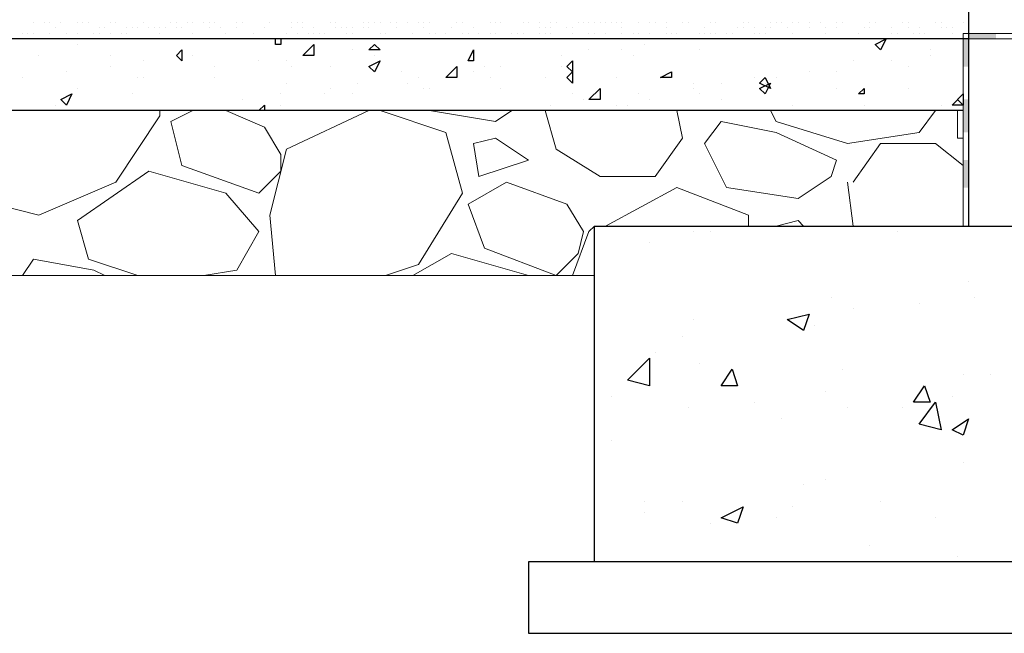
# Model space of a CAD drawing. Header units: metres. Extents: x 5.7 to 89.8, y 4 to 63.5.
# Tile 131 of 256: x 35.1 to 36.9, y 29.9 to 31. Entities that reach past the tile are written whole.
import ezdxf

# ---------------------------------------------------------------- set-up
doc = ezdxf.new("R2010")
doc.units = ezdxf.units.M
doc.header["$MEASUREMENT"] = 0
for name, color, linetype in [('PDF17_hatch', 7, 'Continuous'), ('PDF17_hatch-borshi', 7, 'Continuous'), ('PDF17_Isogam', 7, 'Continuous'), ('PDF17_kaff', 7, 'Continuous'), ('PDF17_wall', 7, 'Continuous')]:
    doc.layers.add(name, color=color, linetype=linetype)

msp = doc.modelspace()

# ---------------------------------------------------------------- linework, layer by layer
at = {"layer": 'PDF17_hatch', "lineweight": 25}
for points in [[(35.2341, 30.9515), (35.2341, 30.9515)], [(35.5905, 30.9611), (35.5905, 30.9515), (35.5809, 30.9515), (35.5809, 30.9611)], [(35.5905, 30.9515), (35.5905, 30.9515)], [(35.8409, 30.9611), (35.8409, 30.9611)], [(36.2262, 30.9515), (36.2262, 30.9515)], [(36.2743, 30.9611), (36.2743, 30.9611)], [(35.1667, 30.9322), (35.1667, 30.9322)], [(35.2919, 30.9322), (35.2919, 30.9322)], [(35.4364, 30.9322), (35.4364, 30.9322)], [(35.7157, 30.9418), (35.7157, 30.9418)], [(35.7542, 30.9322), (35.7542, 30.9322)], [(36.0817, 30.9322), (36.0817, 30.9322)], [(36.1298, 30.9418), (36.1298, 30.9418)], [(36.1876, 30.9418), (36.1876, 30.9418)], [(36.2069, 30.9322), (36.2069, 30.9322)], [(36.3225, 30.9418), (36.3225, 30.9418)], [(36.727, 30.9418), (36.727, 30.9418)], [(36.727, 30.9322), (36.727, 30.9322)], [(35.2919, 30.9129), (35.2919, 30.9129)], [(35.3497, 30.9226), (35.3497, 30.9226)], [(35.4171, 30.9226), (35.4171, 30.9226)], [(35.4749, 30.9129), (35.4749, 30.9129)], [(35.552, 30.9226), (35.552, 30.9226)], [(35.6001, 30.9226), (35.6001, 30.9226)], [(35.6098, 30.9129), (35.6098, 30.9129)], [(35.6772, 30.9129), (35.6772, 30.9129)], [(35.9468, 30.9129), (35.9468, 30.9129)], [(35.9757, 30.9129), (35.9757, 30.9129)], [(36.0817, 30.9129), (36.0817, 30.9129)], [(36.5921, 30.9226), (36.5921, 30.9226)], [(36.6596, 30.9226), (36.6596, 30.9226)], [(36.6885, 30.9129), (36.6885, 30.9129)], [(35.2149, 30.9033), (35.2149, 30.9033)], [(35.8024, 30.9033), (35.8024, 30.9033)], [(35.8891, 30.9033), (35.8891, 30.9033)], [(35.9276, 30.9033), (35.9276, 30.9033)], [(36.5151, 30.9033), (36.5151, 30.9033)], [(36.5632, 30.9033), (36.5632, 30.9033)], [(35.1378, 30.8937), (35.1378, 30.8937)], [(35.3401, 30.8937), (35.3401, 30.8937)], [(35.3497, 30.8937), (35.3497, 30.8937)], [(35.4749, 30.8937), (35.4749, 30.8937)], [(35.4749, 30.8937), (35.4749, 30.8937)], [(35.6001, 30.884), (35.6001, 30.884)], [(35.7253, 30.884), (35.7253, 30.884)], [(35.812, 30.884), (35.812, 30.884)], [(35.8313, 30.8937), (35.8313, 30.8937)], [(35.9565, 30.8937), (35.9565, 30.8937)], [(36.0528, 30.8937), (36.0528, 30.8937)], [(36.178, 30.8937), (36.178, 30.8937)], [(36.3128, 30.884), (36.3128, 30.884)], [(36.361, 30.884), (36.361, 30.884)], [(36.4188, 30.8937), (36.4188, 30.8937)], [(36.438, 30.884), (36.438, 30.884)], [(36.4477, 30.884), (36.4477, 30.884)], [(36.4573, 30.8937), (36.4573, 30.8937)], [(35.2341, 30.8744), (35.2341, 30.8744)], [(35.3305, 30.8648), (35.3305, 30.8648)], [(35.5905, 30.8648), (35.5905, 30.8648)], [(35.6675, 30.8648), (35.6675, 30.8648)], [(35.6772, 30.8744), (35.6772, 30.8744)], [(35.7157, 30.8648), (35.7157, 30.8648)], [(35.8409, 30.8744), (35.8409, 30.8744)], [(35.8505, 30.8744), (35.8505, 30.8744)], [(35.9757, 30.8744), (35.9757, 30.8744)], [(36.1009, 30.8648), (36.1009, 30.8648)], [(36.2165, 30.8648), (36.2165, 30.8648)], [(36.3128, 30.8744), (36.3128, 30.8744)], [(36.3225, 30.8648), (36.3225, 30.8648)], [(36.5632, 30.8744), (36.5632, 30.8744)], [(36.6885, 30.8744), (36.6885, 30.8744)], [(36.7848, 30.8552), (36.7848, 30.8455), (36.7751, 30.8552), (36.7848, 30.8648)], [(35.1956, 30.8455), (35.1956, 30.8455)], [(35.5231, 30.8552), (35.5231, 30.8552)], [(35.552, 30.8359), (35.5616, 30.8455), (35.5616, 30.8359)], [(35.5905, 30.8455), (35.5905, 30.8455)], [(36.0624, 30.8455), (36.0624, 30.8455)], [(36.1202, 30.8552), (36.1202, 30.8552)], [(36.178, 30.8455), (36.178, 30.8455)], [(36.1973, 30.8455), (36.1973, 30.8455)], [(36.2358, 30.8552), (36.2358, 30.8552)], [(36.361, 30.8552), (36.361, 30.8552)], [(36.4862, 30.8455), (36.4862, 30.8455)], [(36.6114, 30.8455), (36.6114, 30.8455)], [(36.7462, 30.8455), (36.7462, 30.8455)], [(36.3128, 30.624), (36.3128, 30.624)], [(36.3417, 30.624), (36.3417, 30.624)], [(36.4188, 30.6336), (36.4188, 30.6336)], [(36.4188, 30.6336), (36.4188, 30.6336)], [(36.6692, 30.624), (36.6692, 30.624)], [(36.2358, 30.6047), (36.2358, 30.6047)], [(36.7944, 30.5373), (36.7944, 30.5373)], [(36.5536, 30.5084), (36.5536, 30.5084)], [(36.7077, 30.4988), (36.7077, 30.4988)], [(36.804, 30.5084), (36.804, 30.5084)], [(36.5921, 30.4892), (36.5921, 30.4892)], [(36.3128, 30.4699), (36.3128, 30.4699)], [(36.5247, 30.4603), (36.5247, 30.4603)], [(36.2936, 30.441), (36.2936, 30.441)], [(36.2454, 30.4121), (36.2454, 30.4121)], [(36.3225, 30.3929), (36.3225, 30.3929)], [(36.5729, 30.3832), (36.5729, 30.3832)], [(36.7848, 30.3736), (36.7848, 30.3736)], [(36.8329, 30.3736), (36.8329, 30.3736)], [(36.544, 30.3447), (36.544, 30.3447)], [(36.1684, 30.3351), (36.1684, 30.3351)], [(36.4188, 30.3254), (36.4188, 30.3254)], [(36.7655, 30.3351), (36.7655, 30.3351)], [(36.3032, 30.3158), (36.3032, 30.3158)], [(36.5825, 30.3158), (36.5825, 30.3158)], [(36.6788, 30.3158), (36.6788, 30.3158)], [(36.4669, 30.2965), (36.4669, 30.2965)], [(36.1684, 30.258), (36.1684, 30.258)], [(36.7848, 30.2195), (36.7848, 30.2195)], [(36.7848, 30.2195), (36.7848, 30.2195)], [(36.544, 30.1906), (36.544, 30.1906)], [(36.5055, 30.181), (36.5055, 30.181)], [(36.2262, 30.1521), (36.2262, 30.1521)], [(36.2936, 30.1521), (36.2936, 30.1521)], [(36.4862, 30.1424), (36.4862, 30.1424)], [(36.6403, 30.1521), (36.6403, 30.1521)], [(36.2262, 30.1328), (36.2262, 30.1328)], [(36.4573, 30.1232), (36.4573, 30.1232)], [(36.7366, 30.1232), (36.7366, 30.1232)], [(36.3417, 30.1136), (36.3417, 30.1136)], [(36.621, 30.075), (36.621, 30.075)], [(36.7751, 30.0558), (36.7751, 30.0558)]]:
    msp.add_lwpolyline(points, dxfattribs=at)
for points in [[(35.6483, 30.9322), (35.629, 30.9322), (35.6483, 30.9515)], [(35.7542, 30.9515), (35.7639, 30.9418), (35.7446, 30.9418)], [(36.6499, 30.9611), (36.6403, 30.9418), (36.6307, 30.9515)], [(35.4171, 30.9418), (35.4171, 30.9226), (35.4075, 30.9322)], [(35.9276, 30.9418), (35.9276, 30.9226), (35.918, 30.9226)], [(35.7639, 30.9226), (35.7542, 30.9033), (35.7446, 30.9129)], [(35.8987, 30.8937), (35.8794, 30.8937), (35.8987, 30.9129)], [(36.1009, 30.9226), (36.1009, 30.9033), (36.0913, 30.9129)], [(36.1009, 30.9033), (36.1009, 30.884), (36.0913, 30.8937)], [(36.2743, 30.9033), (36.2743, 30.8937), (36.255, 30.8937)], [(36.438, 30.8937), (36.4477, 30.8744), (36.4284, 30.884)], [(36.4477, 30.884), (36.438, 30.8648), (36.4284, 30.8744)], [(35.2245, 30.8648), (35.2149, 30.8455), (35.2052, 30.8552)], [(36.1491, 30.8552), (36.1298, 30.8552), (36.1491, 30.8744)], [(36.6114, 30.8744), (36.6114, 30.8648), (36.6018, 30.8648)], [(36.7848, 30.8648), (36.7848, 30.8455), (36.7655, 30.8455)], [(36.5151, 30.4795), (36.5055, 30.4506), (36.4766, 30.4699)], [(36.2358, 30.3543), (36.1973, 30.364), (36.2358, 30.4025)], [(36.3803, 30.3832), (36.3899, 30.3543), (36.361, 30.3543)], [(36.7173, 30.3543), (36.727, 30.3254), (36.6981, 30.3254)], [(36.7462, 30.2773), (36.7077, 30.2869), (36.7366, 30.3254)], [(36.7944, 30.2965), (36.7848, 30.2677), (36.7655, 30.2773)], [(36.3995, 30.1424), (36.3899, 30.1136), (36.361, 30.1232)]]:
    msp.add_lwpolyline(points, close=True, dxfattribs=at)
at = {"layer": 'PDF17_hatch-borshi', "lineweight": 18}
for points in [[(35.1571, 30.99), (35.1571, 30.99)], [(35.1764, 30.99), (35.1764, 30.99)], [(35.186, 30.99), (35.186, 30.99)], [(35.1956, 30.9804), (35.1956, 30.9804)], [(35.2052, 30.99), (35.2052, 30.99)], [(35.2341, 30.99), (35.2341, 30.99)], [(35.2438, 30.99), (35.2438, 30.99)], [(35.2534, 30.99), (35.2534, 30.99)], [(35.2727, 30.9804), (35.2727, 30.9804)], [(35.2823, 30.9804), (35.2823, 30.9804)], [(35.2919, 30.99), (35.2919, 30.99)], [(35.3016, 30.99), (35.3016, 30.99)], [(35.3016, 30.99), (35.3016, 30.99)], [(35.3208, 30.9804), (35.3208, 30.9804)], [(35.3305, 30.9804), (35.3305, 30.9804)], [(35.3401, 30.9804), (35.3401, 30.9804)], [(35.3401, 30.9804), (35.3401, 30.9804)], [(35.3497, 30.99), (35.3497, 30.99)], [(35.3497, 30.99), (35.3497, 30.99)], [(35.3593, 30.9804), (35.3593, 30.9804)], [(35.369, 30.9804), (35.369, 30.9804)], [(35.3786, 30.9804), (35.3786, 30.9804)], [(35.3882, 30.9804), (35.3882, 30.9804)], [(35.3979, 30.99), (35.3979, 30.99)], [(35.4075, 30.99), (35.4075, 30.99)], [(35.4075, 30.9804), (35.4075, 30.9804)], [(35.4171, 30.9804), (35.4171, 30.9804)], [(35.4171, 30.9804), (35.4171, 30.9804)], [(35.4268, 30.99), (35.4268, 30.99)], [(35.4364, 30.99), (35.4364, 30.99)], [(35.4364, 30.99), (35.4364, 30.99)], [(35.4557, 30.99), (35.4557, 30.99)], [(35.4557, 30.99), (35.4557, 30.99)], [(35.4653, 30.99), (35.4653, 30.99)], [(35.4653, 30.9804), (35.4653, 30.9804)], [(35.4749, 30.99), (35.4749, 30.99)], [(35.4749, 30.99), (35.4749, 30.99)], [(35.4846, 30.9804), (35.4846, 30.9804)], [(35.5134, 30.99), (35.5134, 30.99)], [(35.5134, 30.9804), (35.5134, 30.9804)], [(35.5231, 30.99), (35.5231, 30.99)], [(35.5616, 30.9804), (35.5616, 30.9804)], [(35.5616, 30.9804), (35.5616, 30.9804)], [(35.5712, 30.99), (35.5712, 30.99)], [(35.6098, 30.99), (35.6098, 30.99)], [(35.6098, 30.9804), (35.6098, 30.9804)], [(35.6194, 30.99), (35.6194, 30.99)], [(35.6194, 30.99), (35.6194, 30.99)], [(35.629, 30.99), (35.629, 30.99)], [(35.629, 30.9804), (35.629, 30.9804)], [(35.6483, 30.9804), (35.6483, 30.9804)], [(35.6772, 30.99), (35.6772, 30.99)], [(35.6868, 30.99), (35.6868, 30.99)], [(35.6868, 30.99), (35.6868, 30.99)], [(35.6868, 30.9804), (35.6868, 30.9804)], [(35.6964, 30.9804), (35.6964, 30.9804)], [(35.6964, 30.9804), (35.6964, 30.9804)], [(35.7061, 30.9804), (35.7061, 30.9804)], [(35.7157, 30.9804), (35.7157, 30.9804)], [(35.735, 30.99), (35.735, 30.99)], [(35.735, 30.9804), (35.735, 30.9804)], [(35.7446, 30.99), (35.7446, 30.99)], [(35.7446, 30.9804), (35.7446, 30.9804)], [(35.7446, 30.9804), (35.7446, 30.9804)], [(35.7542, 30.99), (35.7542, 30.99)], [(35.7639, 30.99), (35.7639, 30.99)], [(35.7639, 30.99), (35.7639, 30.99)], [(35.7831, 30.99), (35.7831, 30.99)], [(35.7927, 30.99), (35.7927, 30.99)], [(35.7927, 30.99), (35.7927, 30.99)], [(35.7927, 30.9804), (35.7927, 30.9804)], [(35.812, 30.99), (35.812, 30.99)], [(35.8313, 30.99), (35.8313, 30.99)], [(35.8313, 30.99), (35.8313, 30.99)], [(35.8409, 30.99), (35.8409, 30.99)], [(35.8409, 30.9804), (35.8409, 30.9804)], [(35.8505, 30.99), (35.8505, 30.99)], [(35.8891, 30.9804), (35.8891, 30.9804)], [(35.8987, 30.99), (35.8987, 30.99)], [(35.8987, 30.99), (35.8987, 30.99)], [(35.9083, 30.99), (35.9083, 30.99)], [(35.9276, 30.9804), (35.9276, 30.9804)], [(35.9565, 30.99), (35.9565, 30.99)], [(35.9661, 30.99), (35.9661, 30.99)], [(35.9757, 30.99), (35.9757, 30.99)], [(35.9757, 30.99), (35.9757, 30.99)], [(36.0143, 30.99), (36.0143, 30.99)], [(36.0239, 30.99), (36.0239, 30.99)], [(36.0432, 30.99), (36.0432, 30.99)], [(36.0432, 30.9804), (36.0432, 30.9804)], [(36.0432, 30.9804), (36.0432, 30.9804)], [(36.0528, 30.9804), (36.0528, 30.9804)], [(36.0624, 30.99), (36.0624, 30.99)], [(36.0624, 30.9804), (36.0624, 30.9804)], [(36.0721, 30.99), (36.0721, 30.99)], [(36.0721, 30.99), (36.0721, 30.99)], [(36.0913, 30.9804), (36.0913, 30.9804)], [(36.1009, 30.9804), (36.1009, 30.9804)], [(36.1106, 30.99), (36.1106, 30.99)], [(36.1202, 30.99), (36.1202, 30.99)], [(36.1202, 30.99), (36.1202, 30.99)], [(36.1202, 30.99), (36.1202, 30.99)], [(36.1298, 30.99), (36.1298, 30.99)], [(36.1395, 30.99), (36.1395, 30.99)], [(36.1491, 30.99), (36.1491, 30.99)], [(36.1587, 30.99), (36.1587, 30.99)], [(36.1684, 30.99), (36.1684, 30.99)], [(36.178, 30.99), (36.178, 30.99)], [(36.1876, 30.99), (36.1876, 30.99)], [(36.1876, 30.99), (36.1876, 30.99)], [(36.1876, 30.9804), (36.1876, 30.9804)], [(36.2165, 30.99), (36.2165, 30.99)], [(36.2358, 30.99), (36.2358, 30.99)], [(36.2454, 30.99), (36.2454, 30.99)], [(36.2647, 30.99), (36.2647, 30.99)], [(36.2647, 30.9804), (36.2647, 30.9804)], [(36.2936, 30.99), (36.2936, 30.99)], [(36.3032, 30.99), (36.3032, 30.99)], [(36.3321, 30.9804), (36.3321, 30.9804)], [(36.3417, 30.99), (36.3417, 30.99)], [(36.3514, 30.99), (36.3514, 30.99)], [(36.3514, 30.99), (36.3514, 30.99)], [(36.3899, 30.9804), (36.3899, 30.9804)], [(36.3995, 30.99), (36.3995, 30.99)], [(36.3995, 30.99), (36.3995, 30.99)], [(36.3995, 30.9804), (36.3995, 30.9804)], [(36.3995, 30.9804), (36.3995, 30.9804)], [(36.4091, 30.99), (36.4091, 30.99)], [(36.4188, 30.9804), (36.4188, 30.9804)], [(36.438, 30.9804), (36.438, 30.9804)], [(36.4477, 30.99), (36.4477, 30.99)], [(36.4477, 30.9804), (36.4477, 30.9804)], [(36.4573, 30.99), (36.4573, 30.99)], [(36.4669, 30.99), (36.4669, 30.99)], [(36.4669, 30.99), (36.4669, 30.99)], [(36.4766, 30.9804), (36.4766, 30.9804)], [(36.4766, 30.9804), (36.4766, 30.9804)], [(36.4862, 30.99), (36.4862, 30.99)], [(36.4958, 30.99), (36.4958, 30.99)], [(36.4958, 30.99), (36.4958, 30.99)], [(36.5151, 30.99), (36.5151, 30.99)], [(36.5151, 30.99), (36.5151, 30.99)], [(36.5151, 30.9804), (36.5151, 30.9804)], [(36.5344, 30.99), (36.5344, 30.99)], [(36.544, 30.9804), (36.544, 30.9804)], [(36.5632, 30.99), (36.5632, 30.99)], [(36.5632, 30.9804), (36.5632, 30.9804)], [(36.5729, 30.99), (36.5729, 30.99)], [(36.6114, 30.9804), (36.6114, 30.9804)], [(36.621, 30.99), (36.621, 30.99)], [(36.621, 30.9804), (36.621, 30.9804)], [(36.6307, 30.99), (36.6307, 30.99)], [(36.6596, 30.9804), (36.6596, 30.9804)], [(36.6788, 30.99), (36.6788, 30.99)], [(36.6788, 30.99), (36.6788, 30.99)], [(36.6885, 30.99), (36.6885, 30.99)], [(36.6885, 30.9804), (36.6885, 30.9804)], [(36.7077, 30.9804), (36.7077, 30.9804)], [(36.7366, 30.99), (36.7366, 30.99)], [(36.7462, 30.99), (36.7462, 30.99)], [(36.7462, 30.9804), (36.7462, 30.9804)], [(36.7559, 30.9804), (36.7559, 30.9804)], [(36.7559, 30.9804), (36.7559, 30.9804)], [(36.7655, 30.9804), (36.7655, 30.9804)], [(36.7655, 30.9804), (36.7655, 30.9804)], [(36.7848, 30.99), (36.7848, 30.99)], [(36.7944, 30.9804), (36.7944, 30.9804)], [(35.1378, 30.9707), (35.1378, 30.9707)], [(35.1475, 30.9707), (35.1475, 30.9707)], [(35.1571, 30.9707), (35.1571, 30.9707)], [(35.186, 30.9707), (35.186, 30.9707)], [(35.2149, 30.9707), (35.2149, 30.9707)], [(35.2149, 30.9707), (35.2149, 30.9707)], [(35.2341, 30.9707), (35.2341, 30.9707)], [(35.263, 30.9707), (35.263, 30.9707)], [(35.2727, 30.9707), (35.2727, 30.9707)], [(35.2919, 30.9707), (35.2919, 30.9707)], [(35.2919, 30.9707), (35.2919, 30.9707)], [(35.3112, 30.9707), (35.3112, 30.9707)], [(35.3208, 30.9707), (35.3208, 30.9707)], [(35.3786, 30.9707), (35.3786, 30.9707)], [(35.4364, 30.9707), (35.4364, 30.9707)], [(35.4942, 30.9707), (35.4942, 30.9707)], [(35.5423, 30.9707), (35.5423, 30.9707)], [(35.6001, 30.9707), (35.6001, 30.9707)], [(35.6194, 30.9707), (35.6194, 30.9707)], [(35.6387, 30.9707), (35.6387, 30.9707)], [(35.6483, 30.9707), (35.6483, 30.9707)], [(35.6579, 30.9707), (35.6579, 30.9707)], [(35.6675, 30.9707), (35.6675, 30.9707)], [(35.7061, 30.9707), (35.7061, 30.9707)], [(35.7157, 30.9707), (35.7157, 30.9707)], [(35.7639, 30.9707), (35.7639, 30.9707)], [(35.7735, 30.9707), (35.7735, 30.9707)], [(35.7735, 30.9707), (35.7735, 30.9707)], [(35.8216, 30.9707), (35.8216, 30.9707)], [(35.8216, 30.9707), (35.8216, 30.9707)], [(35.8505, 30.9707), (35.8505, 30.9707)], [(35.8602, 30.9707), (35.8602, 30.9707)], [(35.8794, 30.9707), (35.8794, 30.9707)], [(35.9083, 30.9707), (35.9083, 30.9707)], [(35.918, 30.9707), (35.918, 30.9707)], [(35.9372, 30.9707), (35.9372, 30.9707)], [(35.9565, 30.9707), (35.9565, 30.9707)], [(35.9661, 30.9707), (35.9661, 30.9707)], [(35.995, 30.9707), (35.995, 30.9707)], [(35.995, 30.9707), (35.995, 30.9707)], [(35.995, 30.9707), (35.995, 30.9707)], [(36.0046, 30.9707), (36.0046, 30.9707)], [(36.0046, 30.9707), (36.0046, 30.9707)], [(36.0143, 30.9707), (36.0143, 30.9707)], [(36.0432, 30.9707), (36.0432, 30.9707)], [(36.0528, 30.9707), (36.0528, 30.9707)], [(36.0624, 30.9707), (36.0624, 30.9707)], [(36.1009, 30.9707), (36.1009, 30.9707)], [(36.1009, 30.9707), (36.1009, 30.9707)], [(36.1298, 30.9707), (36.1298, 30.9707)], [(36.1395, 30.9707), (36.1395, 30.9707)], [(36.1395, 30.9707), (36.1395, 30.9707)], [(36.1587, 30.9707), (36.1587, 30.9707)], [(36.1876, 30.9707), (36.1876, 30.9707)], [(36.2069, 30.9707), (36.2069, 30.9707)], [(36.2165, 30.9707), (36.2165, 30.9707)], [(36.2358, 30.9707), (36.2358, 30.9707)], [(36.2647, 30.9707), (36.2647, 30.9707)], [(36.2743, 30.9707), (36.2743, 30.9707)], [(36.2839, 30.9707), (36.2839, 30.9707)], [(36.3225, 30.9707), (36.3225, 30.9707)], [(36.3225, 30.9707), (36.3225, 30.9707)], [(36.3321, 30.9707), (36.3321, 30.9707)], [(36.3417, 30.9707), (36.3417, 30.9707)], [(36.3514, 30.9707), (36.3514, 30.9707)], [(36.3514, 30.9707), (36.3514, 30.9707)], [(36.3706, 30.9707), (36.3706, 30.9707)], [(36.3803, 30.9707), (36.3803, 30.9707)], [(36.3803, 30.9707), (36.3803, 30.9707)], [(36.4188, 30.9707), (36.4188, 30.9707)], [(36.4284, 30.9707), (36.4284, 30.9707)], [(36.438, 30.9707), (36.438, 30.9707)], [(36.4862, 30.9707), (36.4862, 30.9707)], [(36.544, 30.9707), (36.544, 30.9707)], [(36.6018, 30.9707), (36.6018, 30.9707)], [(36.6596, 30.9707), (36.6596, 30.9707)], [(36.6692, 30.9707), (36.6692, 30.9707)], [(36.6981, 30.9707), (36.6981, 30.9707)], [(36.7077, 30.9707), (36.7077, 30.9707)], [(36.7077, 30.9707), (36.7077, 30.9707)], [(36.7173, 30.9707), (36.7173, 30.9707)], [(36.7655, 30.9707), (36.7655, 30.9707)], [(36.7655, 30.9707), (36.7655, 30.9707)], [(35.2149, 30.9611), (35.2149, 30.9611)], [(35.2245, 30.9611), (35.2245, 30.9611)], [(35.2438, 30.9611), (35.2438, 30.9611)], [(35.3497, 30.9611), (35.3497, 30.9611)], [(35.3593, 30.9611), (35.3593, 30.9611)], [(35.369, 30.9611), (35.369, 30.9611)], [(35.3979, 30.9611), (35.3979, 30.9611)], [(35.4364, 30.9611), (35.4364, 30.9611)], [(35.4364, 30.9611), (35.4364, 30.9611)], [(35.4846, 30.9611), (35.4846, 30.9611)], [(35.5038, 30.9611), (35.5038, 30.9611)], [(35.5134, 30.9611), (35.5134, 30.9611)], [(35.5327, 30.9611), (35.5327, 30.9611)], [(35.5712, 30.9611), (35.5712, 30.9611)], [(35.5809, 30.9611), (35.5809, 30.9611)], [(35.5809, 30.9611), (35.5809, 30.9611)], [(35.5905, 30.9611), (35.5905, 30.9611)], [(35.6001, 30.9611), (35.6001, 30.9611)], [(35.629, 30.9611), (35.629, 30.9611)], [(35.6483, 30.9611), (35.6483, 30.9611)], [(35.6772, 30.9611), (35.6772, 30.9611)], [(35.7253, 30.9611), (35.7253, 30.9611)], [(35.7253, 30.9611), (35.7253, 30.9611)], [(35.918, 30.9611), (35.918, 30.9611)], [(35.9468, 30.9611), (35.9468, 30.9611)], [(35.9565, 30.9611), (35.9565, 30.9611)], [(36.2743, 30.9611), (36.2743, 30.9611)], [(36.2839, 30.9611), (36.2839, 30.9611)], [(36.2936, 30.9611), (36.2936, 30.9611)], [(36.3032, 30.9611), (36.3032, 30.9611)], [(36.4284, 30.9611), (36.4284, 30.9611)], [(36.4958, 30.9611), (36.4958, 30.9611)], [(36.544, 30.9611), (36.544, 30.9611)], [(36.5632, 30.9611), (36.5632, 30.9611)], [(36.5729, 30.9611), (36.5729, 30.9611)], [(36.5921, 30.9611), (36.5921, 30.9611)], [(36.621, 30.9611), (36.621, 30.9611)], [(36.6307, 30.9611), (36.6307, 30.9611)], [(36.6403, 30.9611), (36.6403, 30.9611)], [(36.6499, 30.9611), (36.6499, 30.9611)], [(36.6596, 30.9611), (36.6596, 30.9611)], [(36.6788, 30.9611), (36.6788, 30.9611)], [(36.7077, 30.9611), (36.7077, 30.9611)], [(36.727, 30.9611), (36.727, 30.9611)], [(36.7751, 30.9611), (36.7751, 30.9611)], [(36.7848, 30.9611), (36.7848, 30.9611)], [(35.0511, 30.8359), (35.0415, 30.7974), (35.0511, 30.6818), (35.1667, 30.6529), (35.3016, 30.7107), (35.3786, 30.8263), (35.3786, 30.8359)], [(35.4364, 30.8359), (35.3979, 30.8166), (35.4171, 30.7396), (35.552, 30.6914), (35.5905, 30.7299), (35.5905, 30.7588), (35.5616, 30.807), (35.4942, 30.8359)], [(35.7446, 30.8359), (35.6001, 30.7685), (35.5712, 30.6529), (35.5809, 30.547)], [(35.7735, 30.547), (35.8313, 30.5662), (35.9083, 30.6914), (35.8794, 30.7974), (35.7639, 30.8359)], [(35.995, 30.8359), (35.9661, 30.8166), (35.8505, 30.8359)], [(36.0528, 30.8359), (36.0721, 30.7685), (36.1491, 30.7203), (36.2454, 30.7203), (36.2936, 30.7877), (36.2839, 30.8359)], [(36.7366, 30.8359), (36.7077, 30.7974), (36.5825, 30.7781), (36.4573, 30.8166), (36.4477, 30.8359)], [(36.7751, 30.8359), (36.7751, 30.7877), (36.7848, 30.7877)], [(36.5921, 30.7107), (36.6403, 30.7781), (36.7366, 30.7781), (36.7848, 30.7396)], [(35.3401, 30.547), (35.2534, 30.5758), (35.2341, 30.6433), (35.3593, 30.7299), (35.4942, 30.6914), (35.552, 30.624), (35.5134, 30.5566), (35.4557, 30.547)], [(36.5825, 30.7107), (36.5921, 30.6336)], [(36.4091, 30.6336), (36.4091, 30.6529), (36.2839, 30.7011), (36.1587, 30.6336)], [(36.5055, 30.6336), (36.4958, 30.6433), (36.4573, 30.6336)], [(36.1395, 30.6336), (36.1298, 30.624), (36.1009, 30.547)], [(35.8216, 30.547), (35.8891, 30.5855), (36.0239, 30.547), (36.0335, 30.547)], [(35.1378, 30.547), (35.1571, 30.5758), (35.263, 30.5566), (35.2823, 30.547)], [(35.5809, 30.547), (35.5809, 30.547)]]:
    msp.add_lwpolyline(points, dxfattribs=at)
for points in [[(36.361, 30.8166), (36.4573, 30.7974), (36.5632, 30.7492), (36.5536, 30.7203), (36.4958, 30.6818), (36.3706, 30.7011), (36.3321, 30.7781)], [(35.9661, 30.7877), (35.9276, 30.7781), (35.9372, 30.7203), (36.0239, 30.7492)], [(36.1202, 30.624), (36.0913, 30.6722), (35.9854, 30.7107), (35.918, 30.6722), (35.9468, 30.5951), (36.0721, 30.547), (36.1106, 30.5855)]]:
    msp.add_lwpolyline(points, close=True, dxfattribs=at)
at = {"layer": 'PDF17_Isogam', "lineweight": 13}
for points in [[(36.9292, 30.6336), (36.9292, 30.9707), (36.7848, 30.9707), (36.7848, 30.6336)], [(36.7944, 30.6336), (36.7944, 30.9611)], [(36.9196, 30.9611), (36.7944, 30.9611), (36.9196, 30.9611)]]:
    msp.add_lwpolyline(points, dxfattribs=at)
at = {"layer": 'PDF17_Isogam', "transparency": 33554559}
for points in [[(36.7944, 30.9611), (36.8426, 30.9611), (36.7944, 30.9707)], [(36.8426, 30.9611), (36.7944, 30.9707), (36.8426, 30.9707)], [(36.7848, 30.9129), (36.7944, 30.9129), (36.7848, 30.9611)], [(36.7944, 30.9129), (36.7848, 30.9611), (36.7944, 30.9611)], [(36.7848, 30.7974), (36.7944, 30.7974), (36.7848, 30.8552)], [(36.7944, 30.7974), (36.7848, 30.8552), (36.7944, 30.8552)], [(36.7848, 30.7011), (36.7944, 30.7011), (36.7848, 30.7492)], [(36.7944, 30.7011), (36.7848, 30.7492), (36.7944, 30.7492)]]:
    msp.add_solid(points, dxfattribs=at)
at = {"layer": 'PDF17_kaff', "lineweight": 30}
for points in [[(36.7944, 30.9611), (34.4348, 30.9611)], [(36.7848, 30.8359), (34.4348, 30.8359)]]:
    msp.add_lwpolyline(points, dxfattribs=at)
at = {"layer": 'PDF17_kaff', "lineweight": 20}
msp.add_lwpolyline([(36.1395, 30.547), (35.0126, 30.547)], dxfattribs=at)
at = {"layer": 'PDF17_wall', "lineweight": 25}
for points in [[(36.7944, 35.0158), (36.7944, 30.6336)], [(36.1395, 30.0461), (36.1395, 30.6336), (37.5649, 30.6336), (37.5649, 30.0461)]]:
    msp.add_lwpolyline(points, dxfattribs=at)
msp.add_lwpolyline([(36.0239, 30.0461), (36.0239, 29.9209), (37.6901, 29.9209), (37.6901, 30.0461)], close=True, dxfattribs=at)

doc.saveas('drawing.dxf')
